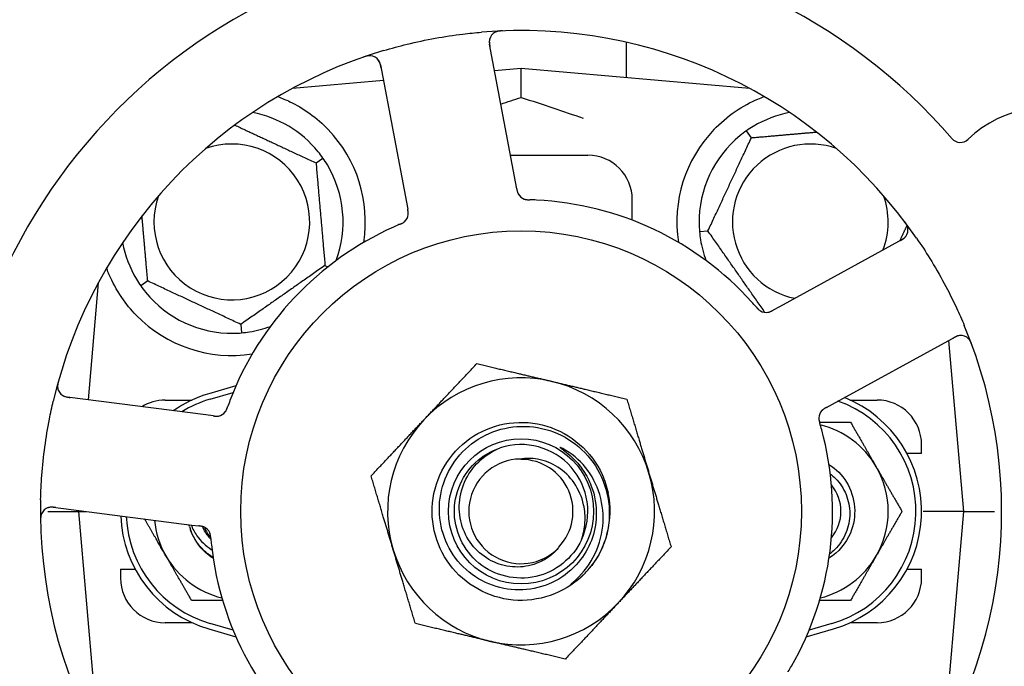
# Model space of a CAD drawing. Header units: inches. Extents: x 18 to 846, y -44 to 561.
# Tile 33 of 256: x 78.34 to 81.1, y 166.3 to 168.11. Entities that reach past the tile are written whole.
import ezdxf

# ---------------------------------------------------------------- set-up
doc = ezdxf.new("R2010")
doc.units = ezdxf.units.IN
doc.header["$LTSCALE"] = 24
doc.header["$MEASUREMENT"] = 0
doc.layers.add('Dimension (ANSI)', color=7, linetype='Continuous', lineweight=25)
doc.layers.add('Visible (ANSI)', color=7, linetype='Continuous', lineweight=30)
doc.styles.add('Note Text (ANSI)', font='tahoma.ttf')
doc.dimstyles.new('SB Fraction-16 (ANSI)', dxfattribs={"dimscale": 24, "dimtxt": 0.125, "dimasz": 0.098425, "dimexe": 0.125, "dimexo": 0.0625, "dimgap": 0.031496, "dimtad": 0, "dimtih": 1, "dimtoh": 1, "dimdec": 4, "dimrnd": 1e-08, "dimzin": 0, "dimdsep": 46, "dimlunit": 5, "dimtxsty": 'Note Text (ANSI)', "dimcen": 0.09, "dimdle": 0.393701, "dimclrd": 256, "dimclre": 256, "dimclrt": 256, "dimadec": 0, "dimazin": 3, "dimtfac": 0.96, "dimtofl": 0, "dimtmove": 0, "dimatfit": 3, "dimfxl": 1, "dimfrac": 2, "dimtolj": 1, "dimtzin": 12, "dimlwd": -1, "dimlwe": -1, "dimarcsym": 0})

# ---------------------------------------------------------------- blocks, each defined once
blk = doc.blocks.new('*D15')
at = {"layer": 'Defpoints', "color": 0, "transparency": 16777216}
for p in [(121.8191, 380.5815), (46.5863, 92.8698), (88.6941, 92.8698)]:
    blk.add_point(p, dxfattribs=at)
at = {"layer": 'Dimension (ANSI)', "transparency": 16777216}
for p, q in [((120.3191, 380.5815), (43.5863, 380.5815)), ((46.5863, 378.2193), (46.5863, 242.3754)), ((46.5863, 95.232), (46.5863, 237.0759)), ((87.1941, 92.8698), (43.5863, 92.8698))]:
    blk.add_line(p, q, dxfattribs=at)
for points in [[(46.1926, 378.2193), (46.98, 378.2193), (46.5863, 380.5815)], [(46.1926, 95.232), (46.98, 95.232), (46.5863, 92.8698)]]:
    blk.add_solid(points, dxfattribs=at)
at = {"layer": 'Dimension (ANSI)', "transparency": 16777216, "insert": (37.4463, 241.6195), "char_height": 3, "attachment_point": 1, "style": 'Note Text (ANSI)'}
blk.add_mtext('\\A1;287 11/16', dxfattribs=at)

msp = doc.modelspace()

# ---------------------------------------------------------------- linework, layer by layer
at = {"layer": 'Visible (ANSI)'}
for p, q in [((79.72877, 167.65751), (79.65591, 168.0437)), ((80.03986, 168.04941), (80.03986, 167.94997)), ((79.34981, 167.98596), (79.42267, 167.59976)), ((79.74486, 167.97578), (79.66996, 167.96923)), ((79.74486, 167.89431), (79.74486, 167.97578)), ((80.38685, 167.91962), (79.74486, 167.97578)), ((79.35811, 167.94195), (79.10288, 167.91962)), ((80.39178, 167.781), (80.37812, 167.80052)), ((79.71471, 167.73203), (79.93236, 167.73203)), ((79.16883, 167.71011), (79.18835, 167.72378)), ((79.73245, 167.63798), (79.72877, 167.65751)), ((79.42267, 167.59976), (79.42635, 167.58021)), ((80.05736, 167.54933), (80.05736, 167.60703)), ((80.24605, 167.5173), (80.26978, 167.51937)), ((80.81534, 167.49524), (80.47055, 167.3066)), ((79.19399, 167.42253), (79.20242, 167.4186)), ((78.55728, 167.37402), (78.52851, 167.04524)), ((78.55553, 167.37078), (78.55699, 167.37078)), ((78.69589, 167.37896), (78.67638, 167.36529)), ((80.47055, 167.3066), (80.4531, 167.29705)), ((78.95752, 167.25696), (78.9596, 167.23322)), ((80.62006, 167.03333), (80.96485, 167.22196)), ((80.98861, 166.73203), (80.94662, 167.21199)), ((78.94393, 167.08437), (78.86736, 167.06203)), ((78.87174, 167.04703), (78.93601, 167.06578)), ((78.85971, 167.00271), (78.4699, 167.05276)), ((78.74486, 167.04453), (78.82041, 167.04453)), ((80.66932, 167.04453), (80.74486, 167.04453)), ((80.60263, 167.02379), (80.62006, 167.03333)), ((78.87942, 167.00018), (78.85971, 167.00271)), ((80.86986, 166.89453), (80.86986, 166.91953)), ((80.86986, 166.89453), (80.82903, 166.89453)), ((78.41512, 166.73203), (78.50111, 166.73203)), ((78.43023, 166.7438), (78.82004, 166.69375)), ((78.50134, 166.73467), (78.50111, 166.73203)), ((78.50111, 166.73203), (78.52187, 166.73203)), ((78.50111, 166.73203), (78.55728, 166.09005)), ((80.98861, 166.73203), (80.87403, 166.73203)), ((80.93244, 166.09005), (80.98861, 166.73203)), ((80.98861, 166.73203), (81.0746, 166.73203)), ((78.82004, 166.69375), (78.83978, 166.69122)), ((78.61986, 166.56953), (78.6607, 166.56953)), ((78.61986, 166.56953), (78.61986, 166.54453)), ((80.82903, 166.56953), (80.86986, 166.56953)), ((80.86986, 166.54453), (80.86986, 166.56953)), ((78.82041, 166.41953), (78.74486, 166.41953)), ((78.86736, 166.40203), (78.94393, 166.3797)), ((78.93601, 166.39829), (78.87174, 166.41703)), ((80.54579, 166.3797), (80.62236, 166.40203)), ((80.61799, 166.41703), (80.55371, 166.39829)), ((80.74486, 166.41953), (80.66932, 166.41953))]:
    msp.add_line(p, q, dxfattribs=at)
for radius in [0.7875, 0.20385]:
    msp.add_circle((79.74486, 166.73203), radius, dxfattribs=at)
for centre, radius, start, end in [((79.74486, 166.73203), 1.6, 40.81714, 88.5497), ((79.74486, 166.73203), 1.6, 112.81714, 160.5497), ((79.74486, 166.73203), 1.35, 34.62287, 94.74397), ((79.68662, 168.0495), 0.03125, 92.53135, 190.68342), ((79.74486, 166.73203), 1.35, 106.62287, 166.74397), ((79.3191, 167.98016), 0.03125, 10.68342, 108.83549), ((81.22528, 167.54198), 0.325, 283.56477, 133.80207), ((78.93236, 167.54453), 0.3125, 39.15807, 79.28378), ((80.55736, 167.54453), 0.3125, 100.71622, 120.84193), ((78.93236, 167.54453), 0.375, 351.21293, 43.75453), ((80.55736, 167.54453), 0.375, 136.24547, 188.78707), ((80.55736, 167.54453), 0.3125, 129.15807, 180.84193), ((78.93236, 167.54453), 0.21875, 160.34111, 109.65889), ((80.55736, 167.54453), 0.21875, 70.34111, 258.47873), ((80.97869, 167.7991), 0.03125, 220.85452, 313.80207), ((79.93236, 167.60703), 0.125, 0, 90), ((78.93236, 167.54453), 0.3125, 339.72028, 30.84193), ((79.76423, 167.63808), 0.03125, 208.67765, 250.13682), ((80.55736, 167.54453), 0.21875, 338.88811, 19.65889), ((79.74486, 166.73203), 0.875, 42.19111, 87.17573), ((79.39672, 167.56874), 0.03125, 311.46904, 353.46837), ((80.80034, 167.52265), 0.03125, 298.68342, 36.83549), ((79.74486, 166.73203), 0.875, 114.19111, 159.17573), ((78.93236, 167.54453), 0.3125, 190.71622, 210.84193), ((80.55736, 167.54453), 0.3125, 189.15807, 200.27972), ((78.93236, 167.54453), 0.3125, 219.15807, 270.84193), ((78.93236, 167.54453), 0.375, 224.27762, 278.78707), ((80.43304, 167.3217), 0.03125, 239.46904, 281.46837), ((78.93236, 167.54453), 0.3125, 279.15807, 290.27972), ((79.74486, 166.73203), 1.35, 322.62287, 22.74397), ((80.97985, 167.19455), 0.03125, 20.53135, 118.68342), ((78.47388, 167.08376), 0.03125, 164.53135, 262.68342), ((79.74486, 166.73203), 0.375, 76.68342, 136.68342), ((79.74486, 166.73203), 0.375, 16.68342, 76.68342), ((78.96361, 166.73203), 0.34375, 106.2602, 124.73634), ((78.74486, 166.91953), 0.125, 90, 121.69426), ((78.96361, 166.73203), 0.32812, 106.2602, 121.61609), ((80.52611, 166.73203), 0.32812, 286.2602, 70.60541), ((80.52611, 166.73203), 0.34375, 286.2602, 68.3076), ((80.74486, 166.91953), 0.125, 0, 90), ((78.88915, 167.03044), 0.03125, 280.67765, 322.13682), ((80.61255, 166.99359), 0.03125, 136.67765, 178.13682), ((79.74486, 166.73203), 0.375, 136.68342, 196.68342), ((79.74486, 166.73203), 0.875, 330.19111, 15.17573), ((80.52611, 166.73203), 0.25, 30, 76.26096), ((79.74486, 166.73203), 0.1875, 334.71096, 108.15663), ((79.74486, 166.73203), 0.14696, 91.25861, 315.29572), ((79.74486, 166.73203), 0.14583, 316.55117, 90.00317), ((80.52611, 166.73203), 0.25, 330, 30), ((79.74486, 166.73203), 0.375, 316.68342, 16.68342), ((80.52611, 166.73203), 0.11727, 320.56429, 39.43571), ((79.74486, 166.73203), 1.35, 178.62287, 238.74397), ((79.74486, 166.73203), 0.25, 319.96044, 12.10596), ((78.42625, 166.7128), 0.03125, 82.68342, 180.83549), ((78.96361, 166.73203), 0.34375, 182.10255, 253.7398), ((78.96361, 166.73203), 0.32812, 182.55546, 253.7398), ((78.96361, 166.73203), 0.25, 185.68783, 210), ((78.96361, 166.73203), 0.15625, 195.94214, 199.71036), ((78.84152, 166.65949), 0.03125, 23.46904, 65.46837), ((78.96361, 166.73203), 0.11727, 202.2465, 219.43252), ((79.74486, 166.73203), 0.875, 186.19111, 231.17573), ((79.74486, 166.73203), 0.375, 196.68342, 256.68342), ((79.74486, 166.73203), 1.6, 184.81714, 232.5497), ((78.96361, 166.73203), 0.25, 210, 256.26096), ((80.52611, 166.73203), 0.25, 283.73904, 330), ((79.74486, 166.73203), 0.25, 316.19222, 319.96044), ((78.74486, 166.54453), 0.125, 180, 270), ((80.74486, 166.54453), 0.125, 270, 0), ((79.74486, 166.73203), 0.375, 256.68342, 316.68342)]:
    msp.add_arc(centre, radius, start, end, dxfattribs=at)
for points, knots in [([(79.35867, 168.02562), (79.38063, 168.03217), (79.40264, 168.03813), (79.4507, 168.04987), (79.47712, 168.05549), (79.5297, 168.06504), (79.55553, 168.06895), (79.59861, 168.0742), (79.61587, 168.07597), (79.63321, 168.07741)], [-0.73118965, -0.73118965, -0.73118965, -0.73118965, -0.55244576, -0.55244576, -0.34137939, -0.34137939, -0.13566771, -0.13566771, 0, 0, 0, 0]), ([(79.65692, 168.05922), (79.65683, 168.05893), (79.65673, 168.05858), (79.65627, 168.05684), (79.65594, 168.05512), (79.65566, 168.05196), (79.65561, 168.05045), (79.65575, 168.04658), (79.656, 168.04414), (79.65653, 168.04062), (79.65671, 168.03958), (79.65706, 168.03761), (79.65724, 168.03666), (79.65742, 168.03572)], [0.058736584, 0.058736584, 0.058736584, 0.058736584, 0.064782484, 0.064782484, 0.086145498, 0.086145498, 0.103238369, 0.103238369, 0.123434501, 0.123434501, 0.131598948, 0.131598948, 0.13893919, 0.13893919, 0.13893919, 0.13893919]), ([(79.6923, 168.08101), (79.69167, 168.08099), (79.69105, 168.08096), (79.68938, 168.08088), (79.6883, 168.08082), (79.68631, 168.08067), (79.68539, 168.08058), (79.68304, 168.0803), (79.68159, 168.08008), (79.67908, 168.07959), (79.67798, 168.07932), (79.67613, 168.0788), (79.67534, 168.07853), (79.67378, 168.07795), (79.67305, 168.07763), (79.67224, 168.07724), (79.67207, 168.07715), (79.67193, 168.07708)], [0, 0, 0, 0, 0.005149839, 0.005149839, 0.013554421, 0.013554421, 0.020527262, 0.020527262, 0.031641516, 0.031641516, 0.041623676, 0.041623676, 0.051235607, 0.051235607, 0.06373445, 0.06373445, 0.067355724, 0.067355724, 0.067355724, 0.067355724]), ([(79.32288, 168.01119), (79.32259, 168.01122), (79.32223, 168.01125), (79.32103, 168.01132), (79.3201, 168.01134), (79.318, 168.01127), (79.31674, 168.01116), (79.31457, 168.01083), (79.31388, 168.01071), (79.31215, 168.01036), (79.31108, 168.01012), (79.30882, 168.00953), (79.30761, 168.00918), (79.30573, 168.00859), (79.30503, 168.00837), (79.30366, 168.0079), (79.30299, 168.00767), (79.30231, 168.00743)], [0.051298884, 0.051298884, 0.051298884, 0.051298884, 0.057269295, 0.057269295, 0.06978556, 0.06978556, 0.08363266, 0.08363266, 0.08945843, 0.08945843, 0.097820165, 0.097820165, 0.107290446, 0.107290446, 0.113094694, 0.113094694, 0.118968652, 0.118968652, 0.118968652, 0.118968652]), ([(79.35131, 167.97799), (79.35114, 167.97891), (79.35096, 167.97985), (79.35025, 167.98347), (79.34964, 167.98612), (79.34833, 167.99049), (79.34765, 167.99231), (79.34634, 167.99522), (79.34565, 167.99649), (79.34442, 167.99841), (79.34393, 167.99911), (79.34338, 167.99983), (79.34326, 167.99998), (79.34316, 168.00011)], [0, 0, 0, 0, 0.007248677, 0.007248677, 0.028564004, 0.028564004, 0.047482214, 0.047482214, 0.065361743, 0.065361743, 0.076705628, 0.076705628, 0.079955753, 0.079955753, 0.079955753, 0.079955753]), ([(79.06173, 167.89636), (79.07304, 167.89221), (79.08474, 167.88738), (79.11314, 167.87367), (79.13261, 167.86244), (79.16989, 167.83561), (79.18773, 167.82006), (79.20323, 167.80387)], [1.39089206, 1.39089206, 1.39089206, 1.39089206, 1.4959744, 1.4959744, 1.66977331, 1.66977331, 1.84048199, 1.84048199, 1.84048199, 1.84048199]), ([(80.2865, 167.80387), (80.30433, 167.8225), (80.32491, 167.83993), (80.36785, 167.86918), (80.39023, 167.88094), (80.41601, 167.89193), (80.42197, 167.89425), (80.42794, 167.89643)], [0.51551539, 0.51551539, 0.51551539, 0.51551539, 0.71204276, 0.71204276, 0.91166133, 0.91166133, 0.96773016, 0.96773016, 0.96773016, 0.96773016]), ([(79.73245, 167.63798), (79.73255, 167.63746), (79.73265, 167.63693), (79.73284, 167.63592), (79.73294, 167.63543), (79.73316, 167.63431), (79.73328, 167.6337), (79.73375, 167.63152), (79.73409, 167.63013), (79.73471, 167.62798), (79.73503, 167.62706), (79.73568, 167.62542), (79.73599, 167.62472), (79.73655, 167.62357), (79.73682, 167.62307), (79.73698, 167.62279), (79.737, 167.62275), (79.737, 167.62275), (79.737, 167.62275), (79.737, 167.62275)], [0, 0, 0, 0, 0.004355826, 0.004355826, 0.008687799, 0.008687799, 0.014307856, 0.014307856, 0.029588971, 0.029588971, 0.043844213, 0.043844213, 0.054171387, 0.054171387, 0.06195455, 0.06195455, 0.063871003, 0.063871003, 0.063878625, 0.063878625, 0.063878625, 0.063878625]), ([(79.73246, 167.63794), (79.73251, 167.63764), (79.73257, 167.63735), (79.73287, 167.63575), (79.73314, 167.63439), (79.73376, 167.63159), (79.73413, 167.63011), (79.73492, 167.62753), (79.73533, 167.62638), (79.73621, 167.62429), (79.7367, 167.62331), (79.73714, 167.62251), (79.73721, 167.62239), (79.73726, 167.62229)], [0, 0, 0, 0, 0.002309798, 0.002309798, 0.012623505, 0.012623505, 0.02433842, 0.02433842, 0.035397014, 0.035397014, 0.047442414, 0.047442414, 0.049661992, 0.049661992, 0.049661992, 0.049661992]), ([(79.75291, 167.60895), (79.75313, 167.60887), (79.75341, 167.60877), (79.75424, 167.60849), (79.75485, 167.6083), (79.75616, 167.60796), (79.75684, 167.6078), (79.75823, 167.60754), (79.75891, 167.60743), (79.76058, 167.6072), (79.7616, 167.60709), (79.76312, 167.60697), (79.76358, 167.60694), (79.76524, 167.60683), (79.76648, 167.60678), (79.76809, 167.60673), (79.7685, 167.60672), (79.76907, 167.6067), (79.76925, 167.60669), (79.76942, 167.60669)], [0.044252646, 0.044252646, 0.044252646, 0.044252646, 0.05067159, 0.05067159, 0.061250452, 0.061250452, 0.07105005, 0.07105005, 0.078610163, 0.078610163, 0.087196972, 0.087196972, 0.090753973, 0.090753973, 0.100050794, 0.100050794, 0.103147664, 0.103147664, 0.104517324, 0.104517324, 0.104517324, 0.104517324]), ([(79.75326, 167.60882), (79.75326, 167.60882), (79.75329, 167.6088), (79.75341, 167.60876), (79.75355, 167.60871), (79.75397, 167.60856), (79.75432, 167.60845), (79.75549, 167.60809), (79.7564, 167.60786), (79.75837, 167.60748), (79.7594, 167.60731), (79.76183, 167.60704), (79.76328, 167.60693), (79.7661, 167.60678), (79.76749, 167.60674), (79.76904, 167.6067), (79.76923, 167.60669), (79.76942, 167.60669)], [0.030853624, 0.030853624, 0.030853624, 0.030853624, 0.032941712, 0.032941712, 0.036385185, 0.036385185, 0.042347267, 0.042347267, 0.055267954, 0.055267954, 0.065838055, 0.065838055, 0.077516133, 0.077516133, 0.087897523, 0.087897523, 0.089364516, 0.089364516, 0.089364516, 0.089364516]), ([(79.42759, 167.56392), (79.4276, 167.56401), (79.42762, 167.56411), (79.42766, 167.56442), (79.42769, 167.56464), (79.42779, 167.56564), (79.42786, 167.56657), (79.42789, 167.56884), (79.42783, 167.57027), (79.42754, 167.57318), (79.42733, 167.57467), (79.42698, 167.57682), (79.42686, 167.5775), (79.42667, 167.57851), (79.42661, 167.57885), (79.42649, 167.57951), (79.42642, 167.57984), (79.42636, 167.58016)], [0.038929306, 0.038929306, 0.038929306, 0.038929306, 0.040726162, 0.040726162, 0.043941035, 0.043941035, 0.054249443, 0.054249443, 0.066768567, 0.066768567, 0.078206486, 0.078206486, 0.083402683, 0.083402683, 0.086046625, 0.086046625, 0.088630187, 0.088630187, 0.088630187, 0.088630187]), ([(79.42771, 167.56473), (79.42771, 167.56473), (79.42771, 167.56473), (79.42772, 167.5648), (79.42775, 167.56502), (79.42782, 167.56571), (79.42786, 167.56625), (79.42793, 167.56747), (79.42794, 167.56814), (79.42792, 167.56899), (79.42791, 167.56921), (79.42785, 167.5708), (79.42766, 167.57261), (79.42721, 167.57553), (79.42706, 167.57639), (79.42681, 167.57775), (79.42673, 167.57822), (79.42655, 167.57918), (79.42645, 167.57967), (79.42636, 167.58016)], [0.028019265, 0.028019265, 0.028019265, 0.028019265, 0.028672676, 0.028672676, 0.033062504, 0.033062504, 0.040781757, 0.040781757, 0.051074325, 0.051074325, 0.054504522, 0.054504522, 0.075062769, 0.075062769, 0.083066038, 0.083066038, 0.087153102, 0.087153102, 0.091266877, 0.091266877, 0.091266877, 0.091266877]), ([(79.40326, 167.5376), (79.40282, 167.53741), (79.40235, 167.53721), (79.40184, 167.537), (79.39734, 167.53508), (79.39121, 167.5324), (79.3863, 167.53019)], [0.48080563, 0.48080563, 0.48080563, 0.48080563, 0.5329828, 0.5329828, 0.5329828, 1, 1, 1, 1]), ([(79.40329, 167.53761), (79.40357, 167.53773), (79.40385, 167.53785), (79.40459, 167.53816), (79.40506, 167.53837), (79.40651, 167.539), (79.40751, 167.53944), (79.40958, 167.54041), (79.41065, 167.54095), (79.41273, 167.54207), (79.41369, 167.54264), (79.41555, 167.54385), (79.41634, 167.54445), (79.4173, 167.54524), (79.41756, 167.54546), (79.41775, 167.54564)], [0.001596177, 0.001596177, 0.001596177, 0.001596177, 0.00393777, 0.00393777, 0.007842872, 0.007842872, 0.016055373, 0.016055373, 0.025513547, 0.025513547, 0.037191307, 0.037191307, 0.054193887, 0.054193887, 0.061558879, 0.061558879, 0.061558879, 0.061558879]), ([(79.40329, 167.53761), (79.4038, 167.53783), (79.4043, 167.53804), (79.4053, 167.53847), (79.4058, 167.53868), (79.40747, 167.53941), (79.40863, 167.53993), (79.41049, 167.54084), (79.41125, 167.54123), (79.41296, 167.54216), (79.41383, 167.54268), (79.41532, 167.54368), (79.41598, 167.54416), (79.41699, 167.54496), (79.41739, 167.54531), (79.41763, 167.54552), (79.41766, 167.54555), (79.41767, 167.54556), (79.41767, 167.54556), (79.41767, 167.54556)], [0, 0, 0, 0, 0.004180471, 0.004180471, 0.008305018, 0.008305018, 0.018114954, 0.018114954, 0.025612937, 0.025612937, 0.036850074, 0.036850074, 0.047489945, 0.047489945, 0.056089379, 0.056089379, 0.058286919, 0.058286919, 0.058652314, 0.058652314, 0.058652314, 0.058652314]), ([(80.83101, 167.52865), (80.83095, 167.52892), (80.83087, 167.52928), (80.83057, 167.53044), (80.8303, 167.53134), (80.82958, 167.5333), (80.82909, 167.53447), (80.8281, 167.53643), (80.82777, 167.53705), (80.82691, 167.53859), (80.82635, 167.53953), (80.82509, 167.5415), (80.82438, 167.54255), (80.82324, 167.54415), (80.82281, 167.54474), (80.82194, 167.54591), (80.82152, 167.54648), (80.82108, 167.54705)], [0.051298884, 0.051298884, 0.051298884, 0.051298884, 0.057269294, 0.057269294, 0.069785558, 0.069785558, 0.083632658, 0.083632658, 0.089458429, 0.089458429, 0.097820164, 0.097820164, 0.107290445, 0.107290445, 0.113094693, 0.113094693, 0.118968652, 0.118968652, 0.118968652, 0.118968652]), ([(80.80822, 167.49134), (80.80905, 167.4918), (80.80988, 167.49225), (80.8131, 167.49405), (80.81544, 167.49545), (80.81919, 167.49804), (80.82071, 167.49925), (80.82307, 167.5014), (80.82407, 167.50245), (80.82552, 167.50421), (80.82603, 167.50489), (80.82654, 167.50563), (80.82665, 167.50579), (80.82674, 167.50593)], [0, 0, 0, 0, 0.007248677, 0.007248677, 0.028564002, 0.028564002, 0.047482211, 0.047482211, 0.06536174, 0.06536174, 0.076705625, 0.076705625, 0.079955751, 0.079955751, 0.079955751, 0.079955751]), ([(80.85579, 167.49907), (80.86882, 167.4802), (80.88128, 167.46112), (80.90736, 167.41892), (80.92093, 167.39544), (80.94594, 167.34894), (80.95732, 167.32625), (80.97563, 167.28704), (80.98291, 167.2706), (80.98989, 167.25396)], [-0.73117437, -0.73117437, -0.73117437, -0.73117437, -0.55243049, -0.55243049, -0.34047291, -0.34047291, -0.14064238, -0.14064238, 0, 0, 0, 0]), ([(78.66387, 167.28273), (78.64911, 167.29787), (78.63519, 167.31482), (78.60842, 167.35384), (78.59652, 167.37624), (78.58547, 167.40197), (78.58317, 167.40768), (78.58103, 167.41343)], [0.55181372, 0.55181372, 0.55181372, 0.55181372, 0.71000954, 0.71000954, 0.90366002, 0.90366002, 0.95550669, 0.95550669, 0.95550669, 0.95550669]), ([(80.40544, 167.30585), (80.40512, 167.30621), (80.40479, 167.3066), (80.40443, 167.30701), (80.40121, 167.3107), (80.39677, 167.3157), (80.39316, 167.31969)], [0.48080563, 0.48080563, 0.48080563, 0.48080563, 0.5329828, 0.5329828, 0.5329828, 1, 1, 1, 1]), ([(80.40546, 167.30582), (80.40566, 167.3056), (80.40586, 167.30537), (80.40639, 167.30476), (80.40672, 167.30438), (80.40777, 167.30319), (80.40851, 167.30237), (80.41006, 167.30071), (80.41091, 167.29986), (80.41261, 167.29822), (80.41346, 167.29749), (80.41518, 167.2961), (80.416, 167.29552), (80.41705, 167.29486), (80.41734, 167.29468), (80.41756, 167.29455)], [0.001596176, 0.001596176, 0.001596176, 0.001596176, 0.003937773, 0.003937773, 0.007842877, 0.007842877, 0.016055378, 0.016055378, 0.025513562, 0.025513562, 0.037191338, 0.037191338, 0.0541939, 0.0541939, 0.061558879, 0.061558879, 0.061558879, 0.061558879]), ([(80.40546, 167.30582), (80.40582, 167.30541), (80.40618, 167.305), (80.40689, 167.30417), (80.40725, 167.30377), (80.40846, 167.30241), (80.40932, 167.30147), (80.41076, 167.29997), (80.41136, 167.29937), (80.41277, 167.29804), (80.41354, 167.29737), (80.41495, 167.29625), (80.41561, 167.29578), (80.41668, 167.29507), (80.41714, 167.29479), (80.41741, 167.29463), (80.41745, 167.29461), (80.41746, 167.2946), (80.41746, 167.2946), (80.41746, 167.2946)], [0, 0, 0, 0, 0.004180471, 0.004180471, 0.008305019, 0.008305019, 0.018114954, 0.018114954, 0.025612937, 0.025612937, 0.036850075, 0.036850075, 0.047489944, 0.047489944, 0.05608938, 0.05608938, 0.05828692, 0.05828692, 0.058652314, 0.058652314, 0.058652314, 0.058652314]), ([(80.43799, 167.29084), (80.43808, 167.29086), (80.43818, 167.29088), (80.43848, 167.29093), (80.4387, 167.29097), (80.43968, 167.29118), (80.44059, 167.29141), (80.44276, 167.29208), (80.4441, 167.29258), (80.44678, 167.29375), (80.44814, 167.29441), (80.45007, 167.29541), (80.45068, 167.29574), (80.45158, 167.29622), (80.45188, 167.29639), (80.45248, 167.29671), (80.45277, 167.29687), (80.45306, 167.29703)], [0.038929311, 0.038929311, 0.038929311, 0.038929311, 0.040726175, 0.040726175, 0.043941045, 0.043941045, 0.054249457, 0.054249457, 0.066768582, 0.066768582, 0.078206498, 0.078206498, 0.083402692, 0.083402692, 0.086046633, 0.086046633, 0.088630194, 0.088630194, 0.088630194, 0.088630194]), ([(80.43879, 167.29098), (80.43879, 167.29098), (80.4388, 167.29098), (80.43887, 167.29099), (80.43909, 167.29104), (80.43976, 167.29118), (80.44029, 167.2913), (80.44147, 167.29162), (80.44211, 167.29182), (80.44291, 167.2921), (80.44312, 167.29217), (80.44461, 167.29272), (80.44628, 167.29346), (80.44891, 167.2948), (80.44969, 167.2952), (80.4509, 167.29586), (80.45132, 167.29608), (80.45218, 167.29655), (80.45262, 167.29679), (80.45306, 167.29703)], [0.028019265, 0.028019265, 0.028019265, 0.028019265, 0.028672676, 0.028672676, 0.033062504, 0.033062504, 0.040781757, 0.040781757, 0.051074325, 0.051074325, 0.054504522, 0.054504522, 0.07506277, 0.07506277, 0.083066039, 0.083066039, 0.087153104, 0.087153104, 0.091266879, 0.091266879, 0.091266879, 0.091266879]), ([(80.97991, 167.2258), (80.97961, 167.22579), (80.97925, 167.22578), (80.97745, 167.22568), (80.97571, 167.22545), (80.97262, 167.22475), (80.97117, 167.22433), (80.96753, 167.223), (80.96528, 167.22201), (80.9621, 167.22042), (80.96117, 167.21993), (80.9594, 167.21898), (80.95856, 167.21852), (80.95772, 167.21806)], [0.058736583, 0.058736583, 0.058736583, 0.058736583, 0.064782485, 0.064782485, 0.086145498, 0.086145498, 0.103238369, 0.103238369, 0.1234345, 0.1234345, 0.131598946, 0.131598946, 0.138939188, 0.138939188, 0.138939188, 0.138939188]), ([(81.01157, 167.19888), (81.01135, 167.19947), (81.01114, 167.20005), (81.01055, 167.20162), (81.01016, 167.20262), (81.00939, 167.20447), (81.00903, 167.20531), (81.00804, 167.20747), (81.00738, 167.20878), (81.00614, 167.21101), (81.00554, 167.21198), (81.00447, 167.21358), (81.00397, 167.21424), (81.00294, 167.21554), (81.00241, 167.21614), (81.00179, 167.21679), (81.00165, 167.21692), (81.00154, 167.21704)], [0, 0, 0, 0, 0.005149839, 0.005149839, 0.013554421, 0.013554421, 0.020527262, 0.020527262, 0.031641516, 0.031641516, 0.041623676, 0.041623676, 0.051235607, 0.051235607, 0.06373445, 0.06373445, 0.067355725, 0.067355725, 0.067355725, 0.067355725]), ([(78.44567, 167.0989), (78.4455, 167.0983), (78.44533, 167.0977), (78.44488, 167.09608), (78.44461, 167.09504), (78.44414, 167.0931), (78.44394, 167.0922), (78.44348, 167.08988), (78.44324, 167.08842), (78.44293, 167.08589), (78.44285, 167.08476), (78.44277, 167.08284), (78.44278, 167.08201), (78.44285, 167.08035), (78.44293, 167.07955), (78.44306, 167.07866), (78.44308, 167.07847), (78.44311, 167.07831)], [0, 0, 0, 0, 0.005149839, 0.005149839, 0.013554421, 0.013554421, 0.020527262, 0.020527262, 0.031641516, 0.031641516, 0.041623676, 0.041623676, 0.051235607, 0.051235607, 0.06373445, 0.06373445, 0.067355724, 0.067355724, 0.067355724, 0.067355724]), ([(78.39525, 166.76448), (78.3958, 166.7874), (78.39693, 166.81016), (78.40063, 166.85951), (78.40344, 166.88637), (78.41061, 166.93932), (78.41487, 166.9651), (78.42319, 167.00769), (78.42684, 167.02466), (78.43083, 167.04159)], [-0.73118965, -0.73118965, -0.73118965, -0.73118965, -0.55244576, -0.55244576, -0.34137939, -0.34137939, -0.13566771, -0.13566771, 0, 0, 0, 0]), ([(78.45546, 167.05852), (78.4557, 167.05834), (78.45601, 167.05814), (78.45752, 167.05717), (78.45906, 167.05632), (78.46197, 167.05508), (78.4634, 167.05456), (78.46712, 167.0535), (78.46952, 167.05298), (78.47303, 167.0524), (78.47407, 167.05225), (78.47606, 167.05197), (78.47701, 167.05185), (78.47796, 167.05173)], [0.058736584, 0.058736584, 0.058736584, 0.058736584, 0.064782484, 0.064782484, 0.086145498, 0.086145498, 0.103238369, 0.103238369, 0.1234345, 0.1234345, 0.131598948, 0.131598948, 0.13893919, 0.13893919, 0.13893919, 0.13893919]), ([(78.91335, 167.01067), (78.9135, 167.01085), (78.91368, 167.01109), (78.9142, 167.0118), (78.91457, 167.01232), (78.9153, 167.01345), (78.91566, 167.01406), (78.91634, 167.0153), (78.91665, 167.01591), (78.91738, 167.01742), (78.9178, 167.01836), (78.91839, 167.01977), (78.91856, 167.02019), (78.91917, 167.02174), (78.91961, 167.02291), (78.92016, 167.02443), (78.92029, 167.0248), (78.92049, 167.02535), (78.92055, 167.02551), (78.92061, 167.02568)], [0.044252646, 0.044252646, 0.044252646, 0.044252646, 0.05067159, 0.05067159, 0.061250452, 0.061250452, 0.07105005, 0.07105005, 0.078610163, 0.078610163, 0.087196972, 0.087196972, 0.090753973, 0.090753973, 0.100050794, 0.100050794, 0.103147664, 0.103147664, 0.104517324, 0.104517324, 0.104517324, 0.104517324]), ([(78.91359, 167.01096), (78.91359, 167.01096), (78.91361, 167.01098), (78.91369, 167.01109), (78.91378, 167.0112), (78.91405, 167.01156), (78.91426, 167.01185), (78.91497, 167.01286), (78.91547, 167.01365), (78.91644, 167.0154), (78.91691, 167.01634), (78.91793, 167.01856), (78.91848, 167.01991), (78.91949, 167.02255), (78.91996, 167.02386), (78.92048, 167.02532), (78.92054, 167.0255), (78.92061, 167.02568)], [0.030853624, 0.030853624, 0.030853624, 0.030853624, 0.032941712, 0.032941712, 0.036385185, 0.036385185, 0.042347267, 0.042347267, 0.055267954, 0.055267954, 0.065838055, 0.065838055, 0.077516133, 0.077516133, 0.087897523, 0.087897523, 0.089364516, 0.089364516, 0.089364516, 0.089364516]), ([(80.60259, 167.02377), (80.60233, 167.02363), (80.60207, 167.02348), (80.60064, 167.0227), (80.59943, 167.02203), (80.59696, 167.02057), (80.59567, 167.01976), (80.59346, 167.01822), (80.59249, 167.01746), (80.59077, 167.01599), (80.58999, 167.01522), (80.58936, 167.01455), (80.58928, 167.01445), (80.5892, 167.01436)], [0, 0, 0, 0, 0.002309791, 0.002309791, 0.012623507, 0.012623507, 0.024338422, 0.024338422, 0.035397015, 0.035397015, 0.047442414, 0.047442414, 0.049661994, 0.049661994, 0.049661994, 0.049661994]), ([(80.60263, 167.02379), (80.60217, 167.02354), (80.6017, 167.02328), (80.6008, 167.02278), (80.60035, 167.02254), (80.59936, 167.02198), (80.59882, 167.02168), (80.59689, 167.02056), (80.59567, 167.0198), (80.59382, 167.01855), (80.59304, 167.01796), (80.59168, 167.01684), (80.59111, 167.01633), (80.5902, 167.01544), (80.58981, 167.01503), (80.58958, 167.01479), (80.58955, 167.01476), (80.58955, 167.01476), (80.58955, 167.01476), (80.58955, 167.01476)], [0, 0, 0, 0, 0.004355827, 0.004355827, 0.008687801, 0.008687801, 0.014307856, 0.014307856, 0.029588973, 0.029588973, 0.043844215, 0.043844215, 0.054171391, 0.054171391, 0.061954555, 0.061954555, 0.063871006, 0.063871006, 0.063878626, 0.063878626, 0.063878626, 0.063878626]), ([(78.87942, 167.00018), (78.87995, 167.00012), (78.88048, 167.00005), (78.8815, 166.99992), (78.882, 166.99986), (78.88313, 166.99972), (78.88375, 166.99965), (78.88597, 166.99942), (78.88739, 166.99932), (78.88963, 166.99925), (78.89061, 166.99926), (78.89236, 166.99937), (78.89313, 166.99945), (78.89439, 166.99963), (78.89495, 166.99973), (78.89527, 166.99979), (78.89531, 166.9998), (78.89531, 166.9998), (78.89531, 166.9998), (78.89531, 166.9998)], [0, 0, 0, 0, 0.004355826, 0.004355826, 0.008687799, 0.008687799, 0.014307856, 0.014307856, 0.029588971, 0.029588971, 0.043844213, 0.043844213, 0.054171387, 0.054171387, 0.06195455, 0.06195455, 0.063871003, 0.063871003, 0.063878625, 0.063878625, 0.063878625, 0.063878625]), ([(78.87946, 167.00018), (78.87976, 167.00014), (78.88005, 167.0001), (78.88168, 166.99989), (78.88304, 166.99973), (78.8859, 166.99945), (78.88742, 166.99935), (78.89012, 166.9993), (78.89134, 166.99934), (78.8936, 166.99952), (78.89468, 166.99969), (78.89559, 166.99986), (78.89572, 166.99989), (78.89583, 166.99991)], [0, 0, 0, 0, 0.002309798, 0.002309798, 0.012623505, 0.012623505, 0.02433842, 0.02433842, 0.035397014, 0.035397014, 0.047442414, 0.047442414, 0.049661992, 0.049661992, 0.049661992, 0.049661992]), ([(79.92528, 166.55897), (79.87668, 166.50831), (79.80597, 166.47966), (79.73581, 166.4822), (79.66568, 166.48474), (79.59724, 166.51841), (79.55244, 166.57243), (79.50765, 166.62643), (79.4872, 166.69988), (79.49765, 166.76926), (79.50834, 166.84024), (79.55126, 166.90574), (79.61209, 166.94386), (79.67229, 166.9816), (79.74897, 166.9919), (79.817, 166.9714), (79.88495, 166.95092), (79.94312, 166.90005), (79.97248, 166.83544), (79.97989, 166.81911), (79.98543, 166.80198), (79.98911, 166.78446)], [5.2445607, 5.2445607, 5.2445607, 5.2445607, 6.086966, 6.086966, 6.086966, 6.9291128, 6.9291128, 6.9291128, 7.7710085, 7.7710085, 7.7710085, 8.6324711, 8.6324711, 8.6324711, 9.4850832, 9.4850832, 9.4850832, 10.3367446, 10.3367446, 10.3367446, 10.5518672, 10.5518672, 10.5518672, 10.5518672]), ([(80.58132, 166.99499), (80.58132, 166.99499), (80.58132, 166.99496), (80.58132, 166.99482), (80.58131, 166.99468), (80.5813, 166.99423), (80.5813, 166.99387), (80.58133, 166.99264), (80.58139, 166.99171), (80.58163, 166.98972), (80.5818, 166.98868), (80.58228, 166.98629), (80.58263, 166.98487), (80.58336, 166.98215), (80.58375, 166.98081), (80.58419, 166.97932), (80.58424, 166.97914), (80.5843, 166.97896)], [0.030853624, 0.030853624, 0.030853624, 0.030853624, 0.032941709, 0.032941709, 0.03638518, 0.03638518, 0.042347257, 0.042347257, 0.055267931, 0.055267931, 0.065838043, 0.065838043, 0.077516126, 0.077516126, 0.087897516, 0.087897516, 0.089364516, 0.089364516, 0.089364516, 0.089364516]), ([(80.58135, 166.99536), (80.58134, 166.99513), (80.58133, 166.99483), (80.58132, 166.99395), (80.58133, 166.99331), (80.58141, 166.99197), (80.58147, 166.99127), (80.58165, 166.98986), (80.58175, 166.98918), (80.58205, 166.98753), (80.58227, 166.98652), (80.58262, 166.98504), (80.58273, 166.9846), (80.58314, 166.98299), (80.58348, 166.98179), (80.58392, 166.98023), (80.58404, 166.97985), (80.5842, 166.97929), (80.58425, 166.97913), (80.5843, 166.97896)], [0.044252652, 0.044252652, 0.044252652, 0.044252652, 0.050671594, 0.050671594, 0.061250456, 0.061250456, 0.071050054, 0.071050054, 0.078610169, 0.078610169, 0.087196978, 0.087196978, 0.090753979, 0.090753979, 0.100050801, 0.100050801, 0.10314767, 0.10314767, 0.10451733, 0.10451733, 0.10451733, 0.10451733]), ([(79.9561, 166.71925), (79.95532, 166.69577), (79.95064, 166.67258), (79.93384, 166.62846), (79.92177, 166.60786), (79.88853, 166.56799), (79.8664, 166.55008), (79.81626, 166.52357), (79.7887, 166.51533), (79.73167, 166.50979), (79.70274, 166.51266), (79.64732, 166.52937), (79.62139, 166.54315), (79.576, 166.58002), (79.55705, 166.60284), (79.52879, 166.65471), (79.51984, 166.68331), (79.51333, 166.74261), (79.51593, 166.77276), (79.53259, 166.83066), (79.54659, 166.85782), (79.58435, 166.90552), (79.60784, 166.92552), (79.66141, 166.9556), (79.69102, 166.96528), (79.75258, 166.97283), (79.78394, 166.97051), (79.84433, 166.95397), (79.87273, 166.93978), (79.92277, 166.90118), (79.94386, 166.87705), (79.97579, 166.82183), (79.98623, 166.79121), (79.99053, 166.75946)], [-3.5801326, -3.5801326, -3.5801326, -3.5801326, -3.4004535, -3.4004535, -3.2191752, -3.2191752, -3.0035583, -3.0035583, -2.7857358, -2.7857358, -2.5657084, -2.5657084, -2.3434763, -2.3434763, -2.1190401, -2.1190401, -1.8924003, -1.8924003, -1.6635571, -1.6635571, -1.4325112, -1.4325112, -1.1992628, -1.1992628, -0.9638125, -0.9638125, -0.7261606, -0.7261606, -0.4863077, -0.4863077, -0.244254, -0.244254, 0, 0, 0, 0]), ([(79.91439, 166.65194), (79.89016, 166.60065), (79.84145, 166.56161), (79.78612, 166.54913), (79.73079, 166.53665), (79.67005, 166.55099), (79.62615, 166.5869), (79.58233, 166.62274), (79.55624, 166.67928), (79.5574, 166.73587), (79.55856, 166.79257), (79.58705, 166.84808), (79.63243, 166.88209), (79.64874, 166.89431), (79.66711, 166.90366), (79.68649, 166.90993)], [5.153766, 5.153766, 5.153766, 5.153766, 6.061332, 6.061332, 6.061332, 6.968806, 6.968806, 6.968806, 7.8744508, 7.8744508, 7.8744508, 8.7817425, 8.7817425, 8.7817425, 9.107885, 9.107885, 9.107885, 9.107885]), ([(79.84931, 166.62866), (79.84151, 166.61947), (79.83261, 166.61128), (79.81193, 166.59644), (79.80005, 166.59013), (79.76861, 166.57843), (79.74852, 166.57522), (79.70766, 166.5766), (79.6873, 166.5814), (79.64901, 166.5987), (79.63155, 166.61121), (79.60193, 166.6426), (79.59023, 166.6613), (79.57438, 166.70265), (79.57057, 166.72496), (79.57166, 166.77037), (79.57676, 166.79301), (79.59548, 166.83563), (79.60913, 166.85511), (79.64348, 166.88819), (79.66399, 166.90132), (79.68643, 166.9102)], [-1.5503297, -1.5503297, -1.5503297, -1.5503297, -1.4577971, -1.4577971, -1.3550285, -1.3550285, -1.200467, -1.200467, -1.0416694, -1.0416694, -0.8786368, -0.8786368, -0.7113708, -0.7113708, -0.5398726, -0.5398726, -0.3641439, -0.3641439, -0.1841858, -0.1841858, 0, 0, 0, 0]), ([(79.86174, 166.90846), (79.86027, 166.90926), (79.8586, 166.91012), (79.85649, 166.91108), (79.85552, 166.91151), (79.85471, 166.91174), (79.85454, 166.91178), (79.85436, 166.9118), (79.85431, 166.9118), (79.85425, 166.91179), (79.85422, 166.91178), (79.85419, 166.91176), (79.85418, 166.91175), (79.85417, 166.91173), (79.85416, 166.91171), (79.85416, 166.91167), (79.85417, 166.91164), (79.8542, 166.91157), (79.85424, 166.91152), (79.85438, 166.91133), (79.85456, 166.91115), (79.85552, 166.91028), (79.85681, 166.90932), (79.86459, 166.90358), (79.87827, 166.89409), (79.8933, 166.87889)], [-0.32002064, -0.32002064, -0.32002064, -0.32002064, -0.25037654, -0.25037654, -0.22022079, -0.22022079, -0.21319305, -0.21319305, -0.21059304, -0.21059304, -0.20923641, -0.20923641, -0.20821255, -0.20821255, -0.20712521, -0.20712521, -0.2055378, -0.2055378, -0.20262718, -0.20262718, -0.19315319, -0.19315319, -0.1629071, -0.1629071, 0, 0, 0, 0]), ([(79.8904, 166.53222), (79.91375, 166.55205), (79.93319, 166.57605), (79.9621, 166.63026), (79.97122, 166.66001), (79.97724, 166.72042), (79.97444, 166.75046), (79.95754, 166.80682), (79.94395, 166.8327), (79.90804, 166.87693), (79.88634, 166.89508), (79.86174, 166.90846)], [-1.1317323, -1.1317323, -1.1317323, -1.1317323, -0.8984595, -0.8984595, -0.6634575, -0.6634575, -0.435379, -0.435379, -0.2142259, -0.2142259, 0, 0, 0, 0]), ([(79.91439, 166.65194), (79.91987, 166.66766), (79.92323, 166.68405), (79.92537, 166.71743), (79.92411, 166.73426), (79.91561, 166.77261), (79.90658, 166.79341), (79.88143, 166.82943), (79.86587, 166.84451), (79.83057, 166.86713), (79.81137, 166.87475), (79.77483, 166.88132), (79.75805, 166.88155), (79.74163, 166.87896)], [-0.89666376, -0.89666376, -0.89666376, -0.89666376, -0.7697294, -0.7697294, -0.64162523, -0.64162523, -0.47009117, -0.47009117, -0.30597672, -0.30597672, -0.14928046, -0.14928046, -0.02134877, -0.02134877, -0.02134877, -0.02134877]), ([(79.8933, 166.87889), (79.90312, 166.86898), (79.91194, 166.85822), (79.9288, 166.83304), (79.93634, 166.81846), (79.95233, 166.77638), (79.95704, 166.74788), (79.9561, 166.71925)], [-0.44935864, -0.44935864, -0.44935864, -0.44935864, -0.34320731, -0.34320731, -0.21838639, -0.21838639, 0, 0, 0, 0]), ([(80.60969, 166.86366), (80.62949, 166.85112), (80.64656, 166.83429), (80.65891, 166.81437), (80.6851, 166.77212), (80.68939, 166.71706), (80.67006, 166.67127), (80.65779, 166.64221), (80.63622, 166.61736), (80.60968, 166.60035)], [6.8488771, 6.8488771, 6.8488771, 6.8488771, 7.2990044, 7.2990044, 7.2990044, 8.2534333, 8.2534333, 8.2534333, 8.8590861, 8.8590861, 8.8590861, 8.8590861]), ([(80.61351, 166.83723), (80.61865, 166.83332), (80.62352, 166.82904), (80.64075, 166.81156), (80.65078, 166.79633), (80.66458, 166.76262), (80.66813, 166.74443), (80.66809, 166.70742), (80.6644, 166.68895), (80.65007, 166.65418), (80.63948, 166.63826), (80.62157, 166.62017), (80.6167, 166.61587), (80.61158, 166.61191)], [-1.06231766, -1.06231766, -1.06231766, -1.06231766, -1.01273267, -1.01273267, -0.87465824, -0.87465824, -0.73438222, -0.73438222, -0.59190522, -0.59190522, -0.44722789, -0.44722789, -0.39760805, -0.39760805, -0.39760805, -0.39760805]), ([(79.99053, 166.75946), (79.9929, 166.742), (79.99335, 166.72433), (79.99039, 166.68894), (79.98694, 166.67132), (79.97206, 166.62385), (79.95665, 166.59556), (79.93626, 166.5712)], [-0.51193076, -0.51193076, -0.51193076, -0.51193076, -0.37804019, -0.37804019, -0.24204071, -0.24204071, 0, 0, 0, 0]), ([(78.43827, 166.74277), (78.43734, 166.74289), (78.4364, 166.74301), (78.43274, 166.74345), (78.43002, 166.74369), (78.42547, 166.74379), (78.42353, 166.74371), (78.42035, 166.74336), (78.41893, 166.7431), (78.41672, 166.74253), (78.4159, 166.74227), (78.41505, 166.74197), (78.41488, 166.74191), (78.41472, 166.74185)], [0, 0, 0, 0, 0.007248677, 0.007248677, 0.028564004, 0.028564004, 0.047482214, 0.047482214, 0.065361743, 0.065361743, 0.076705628, 0.076705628, 0.079955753, 0.079955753, 0.079955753, 0.079955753]), ([(78.39792, 166.72598), (78.3978, 166.72572), (78.39766, 166.72539), (78.39721, 166.72427), (78.39691, 166.72339), (78.39633, 166.72137), (78.39604, 166.72014), (78.39569, 166.71797), (78.39559, 166.71728), (78.39538, 166.71553), (78.39529, 166.71443), (78.39514, 166.7121), (78.3951, 166.71084), (78.39508, 166.70888), (78.39508, 166.70814), (78.3951, 166.70669), (78.39511, 166.70598), (78.39513, 166.70526)], [0.051298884, 0.051298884, 0.051298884, 0.051298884, 0.057269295, 0.057269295, 0.069785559, 0.069785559, 0.08363266, 0.08363266, 0.08945843, 0.08945843, 0.097820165, 0.097820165, 0.107290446, 0.107290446, 0.113094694, 0.113094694, 0.118968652, 0.118968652, 0.118968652, 0.118968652]), ([(78.87947, 166.60269), (78.87701, 166.60418), (78.87459, 166.60575), (78.8629, 166.61379), (78.85435, 166.62123), (78.83347, 166.64402), (78.82315, 166.66098), (78.81652, 166.67934)], [-0.25639672, -0.25639672, -0.25639672, -0.25639672, -0.23449039, -0.23449039, -0.1487662, -0.1487662, 0, 0, 0, 0]), ([(78.8799, 166.60023), (78.87236, 166.60495), (78.86523, 166.61032), (78.85863, 166.61631), (78.83973, 166.63345), (78.82544, 166.65544), (78.81683, 166.67945)], [9.99046979, 9.99046979, 9.99046979, 9.99046979, 10.16152319, 10.16152319, 10.16152319, 10.65156368, 10.65156368, 10.65156368, 10.65156368]), ([(78.81787, 166.69403), (78.82213, 166.68329), (78.82762, 166.67306), (78.84497, 166.64835), (78.85848, 166.63533), (78.87495, 166.62487), (78.87576, 166.62436), (78.87657, 166.62387)], [-0.61635944, -0.61635944, -0.61635944, -0.61635944, -0.52774982, -0.52774982, -0.38555901, -0.38555901, -0.37828525, -0.37828525, -0.37828525, -0.37828525]), ([(78.85565, 166.68736), (78.85557, 166.6874), (78.85547, 166.68744), (78.8552, 166.68758), (78.855, 166.68767), (78.85408, 166.68808), (78.85321, 166.68843), (78.85106, 166.68916), (78.84969, 166.68955), (78.84683, 166.69018), (78.84534, 166.69044), (78.84319, 166.69076), (78.84251, 166.69086), (78.84149, 166.69099), (78.84115, 166.69104), (78.84048, 166.69113), (78.84015, 166.69117), (78.83982, 166.69121)], [0.038929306, 0.038929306, 0.038929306, 0.038929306, 0.040726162, 0.040726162, 0.043941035, 0.043941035, 0.054249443, 0.054249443, 0.066768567, 0.066768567, 0.078206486, 0.078206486, 0.083402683, 0.083402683, 0.086046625, 0.086046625, 0.088630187, 0.088630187, 0.088630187, 0.088630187]), ([(78.85492, 166.68772), (78.85492, 166.68772), (78.85491, 166.68772), (78.85485, 166.68775), (78.85465, 166.68785), (78.85402, 166.68813), (78.85352, 166.68834), (78.85238, 166.68877), (78.85175, 166.68899), (78.85093, 166.68924), (78.85072, 166.6893), (78.84919, 166.68973), (78.8474, 166.69011), (78.84449, 166.69058), (78.84362, 166.69071), (78.84226, 166.69089), (78.84178, 166.69096), (78.84082, 166.69108), (78.84031, 166.69115), (78.83982, 166.69121)], [0.028019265, 0.028019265, 0.028019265, 0.028019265, 0.028672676, 0.028672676, 0.033062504, 0.033062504, 0.040781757, 0.040781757, 0.051074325, 0.051074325, 0.054504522, 0.054504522, 0.075062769, 0.075062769, 0.083066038, 0.083066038, 0.087153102, 0.087153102, 0.091266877, 0.091266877, 0.091266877, 0.091266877]), ([(78.87337, 166.6538), (78.8716, 166.65565), (78.86989, 166.65756), (78.86065, 166.66856), (78.85444, 166.67866), (78.84979, 166.68949)], [-2.04013267, -2.04013267, -2.04013267, -2.04013267, -2.02048123, -2.02048123, -1.92997412, -1.92997412, -1.92997412, -1.92997412]), ([(78.87316, 166.65612), (78.87313, 166.65642), (78.87311, 166.65672), (78.87304, 166.65752), (78.87299, 166.65803), (78.87284, 166.65961), (78.87272, 166.6607), (78.87244, 166.66296), (78.87226, 166.66415), (78.87184, 166.66647), (78.87159, 166.66756), (78.87102, 166.6697), (78.87069, 166.67065), (78.87023, 166.6718), (78.8701, 166.67212), (78.87, 166.67235)], [0.001596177, 0.001596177, 0.001596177, 0.001596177, 0.00393777, 0.00393777, 0.007842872, 0.007842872, 0.016055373, 0.016055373, 0.025513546, 0.025513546, 0.037191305, 0.037191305, 0.054193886, 0.054193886, 0.06155888, 0.06155888, 0.06155888, 0.06155888]), ([(78.87316, 166.65612), (78.87311, 166.65667), (78.87307, 166.65721), (78.87297, 166.6583), (78.87292, 166.65884), (78.87274, 166.66065), (78.8726, 166.66191), (78.87232, 166.66397), (78.87218, 166.66481), (78.87182, 166.66672), (78.87159, 166.6677), (78.87111, 166.66944), (78.87085, 166.67021), (78.8704, 166.67141), (78.8702, 166.67191), (78.87007, 166.6722), (78.87005, 166.67224), (78.87005, 166.67225), (78.87005, 166.67225), (78.87005, 166.67225)], [0, 0, 0, 0, 0.004180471, 0.004180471, 0.008305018, 0.008305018, 0.018114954, 0.018114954, 0.025612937, 0.025612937, 0.036850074, 0.036850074, 0.047489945, 0.047489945, 0.056089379, 0.056089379, 0.058286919, 0.058286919, 0.058652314, 0.058652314, 0.058652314, 0.058652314]), ([(78.87316, 166.65608), (78.87321, 166.65561), (78.87325, 166.6551), (78.8733, 166.65455), (78.87373, 166.64967), (78.87438, 166.64302), (78.87496, 166.63767)], [0.48080563, 0.48080563, 0.48080563, 0.48080563, 0.5329828, 0.5329828, 0.5329828, 1, 1, 1, 1]), ([(79.92528, 166.55897), (79.91774, 166.55114), (79.90959, 166.54378), (79.89404, 166.53177), (79.88828, 166.52808), (79.88491, 166.52625), (79.88427, 166.52592), (79.88371, 166.52572), (79.88359, 166.52568), (79.88345, 166.52565), (79.88341, 166.52565), (79.88336, 166.52566), (79.88334, 166.52566), (79.88331, 166.52567), (79.8833, 166.52568), (79.88329, 166.5257), (79.88329, 166.52572), (79.88328, 166.52575), (79.88329, 166.52578), (79.88331, 166.52585), (79.88334, 166.5259), (79.88392, 166.52676), (79.8867, 166.52908), (79.8904, 166.53222)], [-0.28928031, -0.28928031, -0.28928031, -0.28928031, -0.16787143, -0.16787143, -0.06646306, -0.06646306, -0.04917499, -0.04917499, -0.04476579, -0.04476579, -0.04306859, -0.04306859, -0.04215282, -0.04215282, -0.04143605, -0.04143605, -0.040655, -0.040655, -0.03948059, -0.03948059, -0.0370912, -0.0370912, 0, 0, 0, 0]), ([(80.49472, 166.28111), (80.49497, 166.28152), (80.49523, 166.28196), (80.49551, 166.28243), (80.49803, 166.28663), (80.50142, 166.2924), (80.50409, 166.29706)], [0.48080563, 0.48080563, 0.48080563, 0.48080563, 0.5329828, 0.5329828, 0.5329828, 1, 1, 1, 1])]:
    msp.add_open_spline(points, degree=3, knots=knots, dxfattribs=at)
for points in [[(79.68765, 167.87546), (79.70655, 167.88175), (79.72566, 167.88806), (79.74486, 167.89431)], [(79.74486, 167.89431), (79.80514, 167.87467), (79.86455, 167.85455), (79.91917, 167.83601)], [(80.39715, 167.81284), (80.39095, 167.80914), (80.38437, 167.80489), (80.37812, 167.80052)], [(80.37812, 167.80052), (80.37188, 167.79614), (80.36563, 167.79141), (80.36003, 167.78685)], [(79.18835, 167.72378), (79.18397, 167.73002), (79.17924, 167.73626), (79.17468, 167.74187)], [(79.20067, 167.70474), (79.19696, 167.71095), (79.19271, 167.71753), (79.18835, 167.72378)], [(79.78798, 167.60597), (79.782, 167.60627), (79.77436, 167.60655), (79.76942, 167.60669)], [(80.2449, 167.53994), (80.245, 167.53271), (80.24539, 167.52489), (80.24605, 167.5173)], [(80.24605, 167.5173), (80.24672, 167.5097), (80.24769, 167.50193), (80.24884, 167.4948)], [(78.66405, 167.38432), (78.66776, 167.37812), (78.67201, 167.37154), (78.67638, 167.36529)], [(78.67638, 167.36529), (78.68075, 167.35905), (78.68548, 167.35281), (78.69005, 167.3472)], [(78.93695, 167.23207), (78.94418, 167.23217), (78.952, 167.23256), (78.9596, 167.23322)], [(78.9596, 167.23322), (78.96719, 167.23389), (78.97496, 167.23487), (78.9821, 167.23602)], [(78.92702, 167.0431), (78.9249, 167.03751), (78.92227, 167.03033), (78.9206, 167.02567)], [(80.58935, 166.96109), (80.58778, 166.96686), (80.58569, 166.97422), (80.5843, 166.97896)], [(79.74485, 166.87787), (79.74378, 166.87824), (79.74271, 166.87861), (79.74163, 166.87896)], [(78.81337, 166.68912), (78.81283, 166.691), (78.81233, 166.6929), (78.81187, 166.6948)], [(78.81337, 166.68912), (78.81282, 166.69107), (78.81233, 166.69297), (78.8119, 166.6948)], [(79.84931, 166.62866), (79.8498, 166.62968), (79.85027, 166.63071), (79.85073, 166.63174)]]:
    msp.add_open_spline(points, degree=3, dxfattribs=at)
for points, weights in [([(78.94078, 167.81645), (79.05143, 167.76486), (79.16883, 167.71011)], [1.07748863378, 1.18694802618, 1.04422863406]), ([(80.26978, 167.51937), (80.33078, 167.65019), (80.39178, 167.781)], [1.04422863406, 1.20577136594, 1.04422863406]), ([(80.39178, 167.781), (80.48917, 167.78952), (80.57454, 167.79699)], [1.04422863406, 1.14843950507, 1.11819795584]), ([(79.16883, 167.71011), (79.18141, 167.56632), (79.19399, 167.42253)], [1.04422863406, 1.20577136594, 1.04422863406]), ([(78.69589, 167.37896), (78.68737, 167.47634), (78.6799, 167.56171)], [1.04422863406, 1.14843950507, 1.11819795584]), ([(80.82878, 167.53505), (80.81834, 167.51265), (80.80846, 167.49148)], [1.07843603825, 1.09878333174, 1.1102393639]), ([(80.42998, 167.2906), (80.35052, 167.40407), (80.26978, 167.51937)], [1.05318140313, 1.20116354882, 1.04422863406]), ([(79.19399, 167.42253), (79.07576, 167.33975), (78.95752, 167.25696)], [1.04422863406, 1.20577136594, 1.04422863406]), ([(78.58103, 167.41343), (78.58115, 167.415), (78.58128, 167.41657)], [0.999914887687, 0.999914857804, 0.999914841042]), ([(78.95752, 167.25696), (78.82671, 167.31796), (78.69589, 167.37896)], [1.04422863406, 1.20577136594, 1.04422863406]), ([(79.47202, 166.98929), (79.54095, 167.0624), (79.62055, 167.14682)], [1, 1.0379548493, 1]), ([(79.62055, 167.14682), (79.73346, 167.12009), (79.83124, 167.09695)], [1, 1.0379548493, 1]), ([(79.83124, 167.09695), (79.92901, 167.07381), (80.04192, 167.04708)], [1, 1.0379548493, 1]), ([(80.04192, 167.04708), (80.07523, 166.93594), (80.10408, 166.83969)], [1, 1.0379548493, 1]), ([(79.32349, 166.83177), (79.40309, 166.91619), (79.47202, 166.98929)], [1, 1.0379548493, 1]), ([(80.58341, 166.98203), (80.62436, 166.98203), (80.67045, 166.98203)], [1.01840499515, 1.02227336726, 1]), ([(80.67045, 166.98203), (80.70912, 166.91505), (80.74262, 166.85703)], [1, 1.0379548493, 1]), ([(80.74262, 166.85703), (80.77611, 166.79902), (80.81479, 166.73203)], [1, 1.0379548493, 1]), ([(79.38565, 166.62438), (79.3568, 166.72063), (79.32349, 166.83177)], [1, 1.0379548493, 1]), ([(80.10408, 166.83969), (80.13292, 166.74344), (80.16623, 166.6323)], [1, 1.0379548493, 1]), ([(80.81479, 166.73203), (80.77611, 166.66505), (80.74262, 166.60703)], [1, 1.0379548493, 1]), ([(78.74711, 166.60703), (78.7187, 166.65624), (78.68719, 166.71081)], [1, 1.03200893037, 1.01002889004]), ([(79.4478, 166.41699), (79.41449, 166.52813), (79.38565, 166.62438)], [1, 1.0379548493, 1]), ([(80.16623, 166.6323), (80.08663, 166.54788), (80.0177, 166.47477)], [1, 1.0379548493, 1]), ([(78.81927, 166.48203), (78.7806, 166.54902), (78.74711, 166.60703)], [1, 1.0379548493, 1]), ([(80.74262, 166.60703), (80.70912, 166.54902), (80.67045, 166.48203)], [1, 1.0379548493, 1]), ([(78.90634, 166.48203), (78.86538, 166.48203), (78.81927, 166.48203)], [1.01840264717, 1.02228011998, 1]), ([(80.67045, 166.48203), (80.62435, 166.48203), (80.58339, 166.48203)], [1, 1.02228011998, 1.01840264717]), ([(80.0177, 166.47477), (79.94877, 166.40167), (79.86917, 166.31725)], [1, 1.0379548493, 1]), ([(79.65849, 166.36712), (79.56071, 166.39026), (79.4478, 166.41699)], [1, 1.0379548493, 1]), ([(79.86917, 166.31725), (79.75627, 166.34397), (79.65849, 166.36712)], [1, 1.0379548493, 1])]:
    msp.add_rational_spline(points, weights, degree=2, dxfattribs=at)

# ---------------------------------------------------------------- dimensions: what is measured, and where the dimension line sits
at = {"layer": 'Dimension (ANSI)'}
dim = msp.add_linear_dim(base=(46.58635, 92.8698), p1=(121.81912, 380.5815), p2=(88.69412, 92.8698), angle=270, dimstyle='SB Fraction-16 (ANSI)', override={"dimgap": 0.031496, "dimdec": 4, "dimtol": 0, "dimlim": 0, "dimtp": 0, "dimtm": 0, "dimtdec": 2, "dimatfit": 1}, dxfattribs=at)
dim.commit()
dim.dimension.update_dxf_attribs({"geometry": '*D15', "text_midpoint": (46.58635, 239.72565), "dimtype": 160})

doc.saveas('drawing.dxf')
